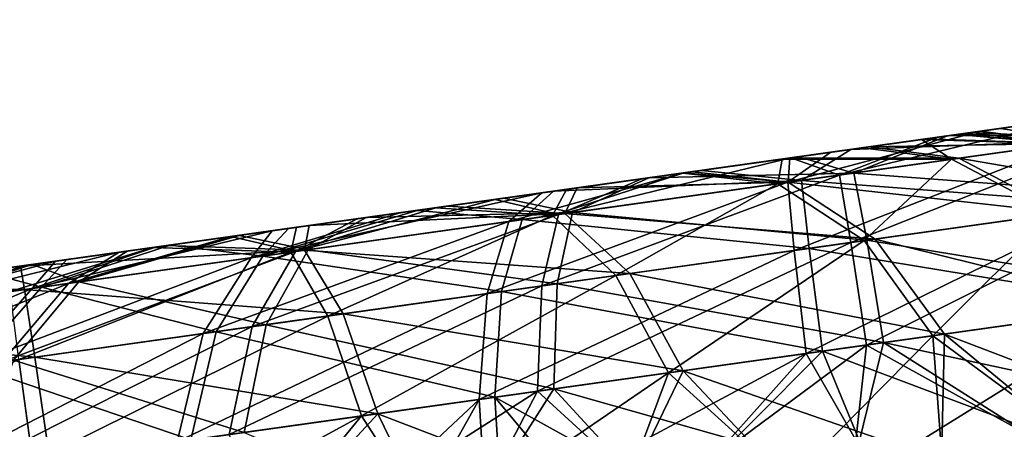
# Model space of a CAD drawing. Header units: metres. Extents: x -241 to 22, y -221 to 108.
# Tile 26 of 256: x -235.006 to -234.166, y -178.966 to -178.616. Entities that reach past the tile are written whole.
import ezdxf

# ---------------------------------------------------------------- set-up
doc = ezdxf.new("R2010")
doc.units = ezdxf.units.M
doc.layers.add('solid_DOMO_E_SIDE_LEVER_PUL_SW0001', color=7, linetype='CONTINUOUS')

msp = doc.modelspace()

# ---------------------------------------------------------------- linework, layer by layer
at = {"layer": 'solid_DOMO_E_SIDE_LEVER_PUL_SW0001'}
for points in [[(-235.141968, -178.845413, -4.786376), (-233.584564, -178.626526, -4.469359), (-233.539886, -178.620255, -4.590609)], [(-235.141968, -178.845413, -4.786376), (-233.539886, -178.620255, -4.590609), (-235.136597, -178.84465, -4.916349)], [(-235.136597, -178.84465, -4.916349), (-233.539886, -178.620255, -4.590609), (-233.514435, -178.616684, -4.717401)], [(-235.136597, -178.84465, -4.916349), (-233.514435, -178.616684, -4.717401), (-235.110962, -178.841049, -5.044384)], [(-235.110962, -178.841049, -5.044384), (-233.514435, -178.616684, -4.717401), (-233.509003, -178.615921, -4.847198)], [(-235.110962, -178.841049, -5.044384), (-233.509003, -178.615921, -4.847198), (-235.065552, -178.834671, -5.166698)], [(-235.065552, -178.834671, -5.166698), (-233.509003, -178.615921, -4.847198), (-233.523712, -178.617981, -4.975644)], [(-235.065552, -178.834671, -5.166698), (-233.523712, -178.617981, -4.975644), (-235.001938, -178.825729, -5.279829)], [(-235.060776, -178.834, 5.177298), (-233.542816, -178.620667, 4.580283), (-233.589828, -178.627274, 4.458593)], [(-235.060776, -178.834, 5.177298), (-234.995834, -178.824875, 5.289437), (-233.542816, -178.620667, 4.580283)], [(-235.001938, -178.825729, -5.279829), (-233.523712, -178.617981, -4.975644), (-233.55809, -178.622818, -5.100356)], [(-235.001938, -178.825729, -5.279829), (-233.55809, -178.622818, -5.100356), (-234.921539, -178.814438, -5.381463)], [(-234.995834, -178.824875, 5.289437), (-233.515488, -178.616821, 4.707961), (-233.542816, -178.620667, 4.580283)], [(-234.995834, -178.824875, 5.289437), (-234.914658, -178.813461, 5.389433), (-233.515488, -178.616821, 4.707961)], [(-234.921539, -178.814438, -5.381463), (-233.55809, -178.622818, -5.100356), (-233.611664, -178.630341, -5.218473)], [(-234.914658, -178.813461, 5.389433), (-233.508408, -178.615829, 4.837862), (-233.515488, -178.616821, 4.707961)], [(-234.914658, -178.813461, 5.389433), (-234.818939, -178.800018, 5.475551), (-233.508408, -178.615829, 4.837862)], [(-234.818939, -178.800018, 5.475551), (-233.521576, -178.617676, 4.967257), (-233.508408, -178.615829, 4.837862)], [(-234.818939, -178.800018, 5.475551), (-234.710617, -178.78479, 5.545637), (-233.521576, -178.617676, 4.967257)], [(-234.710617, -178.78479, 5.545637), (-233.55481, -178.622345, 5.09305), (-233.521576, -178.617676, 4.967257)], [(-234.710617, -178.78479, 5.545637), (-234.593414, -178.768311, 5.597474), (-233.55481, -178.622345, 5.09305)], [(-234.593414, -178.768311, 5.597474), (-233.6073, -178.62973, 5.212001), (-233.55481, -178.622345, 5.09305)], [(-235.127075, -178.843323, -4.657188), (-233.584564, -178.626526, -4.469359), (-235.141968, -178.845413, -4.786376)], [(-235.127075, -178.843323, -4.657188), (-233.647812, -178.635422, -4.35623), (-233.584564, -178.626526, -4.469359)], [(-235.107285, -178.840546, 5.056752), (-233.589828, -178.627274, 4.458593), (-233.654938, -178.636429, 4.346341)], [(-235.107285, -178.840546, 5.056752), (-235.060776, -178.834, 5.177298), (-233.589828, -178.627274, 4.458593)], [(-234.921539, -178.814438, -5.381463), (-233.611664, -178.630341, -5.218473), (-234.826218, -178.801041, -5.469114)], [(-234.826218, -178.801041, -5.469114), (-233.611664, -178.630341, -5.218473), (-233.68248, -178.640289, -5.32609)], [(-234.593414, -178.768311, 5.597474), (-234.469376, -178.750885, 5.630294), (-233.6073, -178.62973, 5.212001)], [(-234.469376, -178.750885, 5.630294), (-233.677765, -178.639633, 5.321418), (-233.6073, -178.62973, 5.212001)], [(-235.134659, -178.844391, 4.930368), (-233.654938, -178.636429, 4.346341), (-233.736649, -178.647903, 4.245814)], [(-235.134659, -178.844391, 4.930368), (-235.107285, -178.840546, 5.056752), (-233.654938, -178.636429, 4.346341)], [(-235.092194, -178.838409, -4.531864), (-233.647812, -178.635422, -4.35623), (-235.127075, -178.843323, -4.657188)], [(-235.092194, -178.838409, -4.531864), (-233.727463, -178.646622, -4.254988), (-233.647812, -178.635422, -4.35623)], [(-234.469376, -178.750885, 5.630294), (-234.341217, -178.73288, 5.642993), (-233.677765, -178.639633, 5.321418)], [(-234.341217, -178.73288, 5.642993), (-233.764847, -178.651871, 5.418592), (-233.677765, -178.639633, 5.321418)], [(-235.142059, -178.845428, 4.80067), (-233.736649, -178.647903, 4.245814), (-233.83313, -178.661469, 4.159461)], [(-235.142059, -178.845428, 4.80067), (-235.134659, -178.844391, 4.930368), (-233.736649, -178.647903, 4.245814)], [(-235.038147, -178.830826, -4.413627), (-233.727463, -178.646622, -4.254988), (-235.092194, -178.838409, -4.531864)], [(-235.038147, -178.830826, -4.413627), (-233.821869, -178.659882, -4.167401), (-233.727463, -178.646622, -4.254988)], [(-234.826218, -178.801041, -5.469114), (-233.68248, -178.640289, -5.32609), (-234.718369, -178.785873, -5.540498)], [(-234.718369, -178.785873, -5.540498), (-233.68248, -178.640289, -5.32609), (-233.769211, -178.652481, -5.421441)], [(-234.718369, -178.785873, -5.540498), (-233.769211, -178.652481, -5.421441), (-234.600479, -178.769318, -5.594031)], [(-234.600479, -178.769318, -5.594031), (-233.769211, -178.652481, -5.421441), (-233.870224, -178.666672, -5.502128)], [(-234.341217, -178.73288, 5.642993), (-234.214355, -178.715042, 5.635658), (-233.764847, -178.651871, 5.418592)], [(-234.214355, -178.715042, 5.635658), (-233.864487, -178.665878, 5.499488), (-233.764847, -178.651871, 5.418592)], [(-235.129288, -178.843628, 4.672006), (-235.142059, -178.845428, 4.80067), (-233.83313, -178.661469, 4.159461)], [(-235.129288, -178.843628, 4.672006), (-233.83313, -178.661469, 4.159461), (-233.94191, -178.676758, 4.089533)], [(-234.966232, -178.820709, -4.305172), (-233.821869, -178.659882, -4.167401), (-235.038147, -178.830826, -4.413627)], [(-234.966232, -178.820709, -4.305172), (-233.929077, -178.674957, -4.095668), (-233.821869, -178.659882, -4.167401)], [(-234.600479, -178.769318, -5.594031), (-233.870224, -178.666672, -5.502128), (-234.475189, -178.751709, -5.628204)], [(-234.475189, -178.751709, -5.628204), (-233.870224, -178.666672, -5.502128), (-233.980835, -178.68222, -5.565248)], [(-234.214355, -178.715042, 5.635658), (-234.089798, -178.69754, 5.608266), (-233.864487, -178.665878, 5.499488)], [(-235.096802, -178.839066, 4.546777), (-235.129288, -178.843628, 4.672006), (-233.94191, -178.676758, 4.089533)], [(-235.096802, -178.839066, 4.546777), (-233.94191, -178.676758, 4.089533), (-234.060486, -178.69342, 4.037589)], [(-234.877914, -178.808304, -4.209206), (-233.929077, -178.674957, -4.095668), (-234.966232, -178.820709, -4.305172)], [(-234.877914, -178.808304, -4.209206), (-234.045547, -178.691315, -4.042014), (-233.929077, -178.674957, -4.095668)], [(-234.475189, -178.751709, -5.628204), (-233.980835, -178.68222, -5.565248), (-234.348053, -178.733841, -5.641817)], [(-234.348053, -178.733841, -5.641817), (-233.980835, -178.68222, -5.565248), (-234.100281, -178.699005, -5.610241)], [(-235.045044, -178.831787, 4.427882), (-235.096802, -178.839066, 4.546777), (-234.060486, -178.69342, 4.037589)], [(-235.045044, -178.831787, 4.427882), (-234.060486, -178.69342, 4.037589), (-234.186172, -178.71109, 4.005111)], [(-234.776901, -178.794098, -4.129484), (-234.045547, -178.691315, -4.042014), (-234.877914, -178.808304, -4.209206)], [(-234.776901, -178.794098, -4.129484), (-234.169144, -178.708694, -4.007256), (-234.045547, -178.691315, -4.042014)], [(-234.056015, -178.713303, 5.712189), (-234.089798, -178.69754, 5.608266), (-234.214355, -178.715042, 5.635658)], [(-234.110367, -178.720947, 3.9094), (-234.186172, -178.71109, 4.005111), (-234.060486, -178.69342, 4.037589)], [(-234.099014, -178.719345, -3.911212), (-234.045547, -178.691315, -4.042014), (-234.169144, -178.708694, -4.007256)], [(-234.348053, -178.733841, -5.641817), (-234.100281, -178.699005, -5.610241), (-234.222443, -178.716187, -5.635711)], [(-234.306534, -178.74852, -5.750588), (-234.100281, -178.699005, -5.610241), (-234.067825, -178.714966, -5.714561)], [(-234.306534, -178.74852, -5.750588), (-234.222443, -178.716187, -5.635711), (-234.100281, -178.699005, -5.610241)], [(-235.828262, -178.941864, 0.006975), (-234.205383, -178.713791, -0.135235), (-234.236542, -178.718155, -0.261462)], [(-235.828262, -178.941864, 0.006975), (-235.817261, -178.940323, 0.135869), (-234.205383, -178.713791, -0.135235)], [(-235.817261, -178.940323, 0.135869), (-234.194229, -178.712219, -0.005098), (-234.205383, -178.713791, -0.135235)], [(-235.817261, -178.940323, 0.135869), (-235.786224, -178.935959, 0.261945), (-234.194229, -178.712219, -0.005098)], [(-235.786224, -178.935959, 0.261945), (-234.203629, -178.713531, 0.125183), (-234.194229, -178.712219, -0.005098)], [(-235.786224, -178.935959, 0.261945), (-235.736237, -178.928925, 0.380986), (-234.203629, -178.713531, 0.125183)], [(-235.736237, -178.928925, 0.380986), (-234.233063, -178.717682, 0.251839), (-234.203629, -178.713531, 0.125183)], [(-234.97583, -178.822067, 4.319136), (-235.045044, -178.831787, 4.427882), (-234.186172, -178.71109, 4.005111)], [(-234.97583, -178.822067, 4.319136), (-234.186172, -178.71109, 4.005111), (-234.313843, -178.729019, 3.993237)], [(-234.66713, -178.778671, -4.06745), (-234.169144, -178.708694, -4.007256), (-234.776901, -178.794098, -4.129484)], [(-234.66713, -178.778671, -4.06745), (-234.296783, -178.726624, -3.992554), (-234.169144, -178.708694, -4.007256)], [(-234.35051, -178.7547, 3.884955), (-234.313843, -178.729019, 3.993237), (-234.186172, -178.71109, 4.005111)], [(-234.35051, -178.7547, 3.884955), (-234.186172, -178.71109, 4.005111), (-234.110367, -178.720947, 3.9094)], [(-234.294235, -178.74678, 5.751339), (-234.214355, -178.715042, 5.635658), (-234.341217, -178.73288, 5.642993)], [(-234.296768, -178.806137, -5.844645), (-234.306534, -178.74852, -5.750588), (-234.067825, -178.714966, -5.714561)], [(-234.099014, -178.719345, -3.911212), (-234.169144, -178.708694, -4.007256), (-234.296783, -178.726624, -3.992554)], [(-234.296768, -178.806137, -5.844645), (-234.067825, -178.714966, -5.714561), (-234.034012, -178.769211, -5.804987)], [(-234.294235, -178.74678, 5.751339), (-234.056015, -178.713303, 5.712189), (-234.214355, -178.715042, 5.635658)], [(-234.021042, -178.767395, 5.802271), (-234.056015, -178.713303, 5.712189), (-234.294235, -178.74678, 5.751339)], [(-234.11702, -178.721878, -0.247075), (-234.236542, -178.718155, -0.261462), (-234.205383, -178.713791, -0.135235)], [(-234.113846, -178.721436, 0.236194), (-234.203629, -178.713531, 0.125183), (-234.233063, -178.717682, 0.251839)], [(-234.11702, -178.721878, -0.247075), (-234.205383, -178.713791, -0.135235), (-234.194229, -178.712219, -0.005098)], [(-234.083939, -178.717224, -0.005652), (-234.194229, -178.712219, -0.005098), (-234.203629, -178.713531, 0.125183)], [(-234.083939, -178.717224, -0.005652), (-234.203629, -178.713531, 0.125183), (-234.113846, -178.721436, 0.236194)], [(-234.11702, -178.721878, -0.247075), (-234.194229, -178.712219, -0.005098), (-234.083939, -178.717224, -0.005652)], [(-235.81926, -178.940598, -0.122076), (-235.828262, -178.941864, 0.006975), (-234.236542, -178.718155, -0.261462)], [(-235.81926, -178.940598, -0.122076), (-234.236542, -178.718155, -0.261462), (-234.286896, -178.725235, -0.381165)], [(-235.736237, -178.928925, 0.380986), (-235.668427, -178.919403, 0.490846), (-234.233063, -178.717682, 0.251839)], [(-235.668427, -178.919403, 0.490846), (-234.281815, -178.724533, 0.372243), (-234.233063, -178.717682, 0.251839)], [(-234.35051, -178.7547, 3.884955), (-234.110367, -178.720947, 3.9094), (-234.345215, -178.812958, 3.790928)], [(-234.306534, -178.74852, -5.750588), (-234.348053, -178.733841, -5.641817), (-234.222443, -178.716187, -5.635711)], [(-234.110367, -178.720947, 3.9094), (-234.080872, -178.775803, 3.817835), (-234.345215, -178.812958, 3.790928)], [(-234.338821, -178.753052, -3.883624), (-234.099014, -178.719345, -3.911212), (-234.296783, -178.726624, -3.992554)], [(-234.068344, -178.774048, -3.819935), (-234.099014, -178.719345, -3.911212), (-234.338821, -178.753052, -3.883624)], [(-234.210861, -178.735077, -0.471624), (-234.286896, -178.725235, -0.381165), (-234.236542, -178.718155, -0.261462)], [(-234.113846, -178.721436, 0.236194), (-234.233063, -178.717682, 0.251839), (-234.281815, -178.724533, 0.372243)], [(-234.113846, -178.721436, 0.236194), (-234.281815, -178.724533, 0.372243), (-234.204727, -178.734207, 0.46198)], [(-234.210861, -178.735077, -0.471624), (-234.236542, -178.718155, -0.261462), (-234.11702, -178.721878, -0.247075)], [(-234.210861, -178.735077, -0.471624), (-234.11702, -178.721878, -0.247075), (-234.12236, -178.781631, -0.519199)], [(-234.113846, -178.721436, 0.236194), (-234.204727, -178.734207, 0.46198), (-234.015579, -178.766617, 0.259938)], [(-235.790176, -178.936508, -0.248625), (-235.81926, -178.940598, -0.122076), (-234.286896, -178.725235, -0.381165)], [(-235.790176, -178.936508, -0.248625), (-234.286896, -178.725235, -0.381165), (-234.355377, -178.734863, -0.491467)], [(-235.668427, -178.919403, 0.490846), (-235.584045, -178.907547, 0.588912), (-234.281815, -178.724533, 0.372243)], [(-235.584045, -178.907547, 0.588912), (-234.348801, -178.733932, 0.483486), (-234.281815, -178.724533, 0.372243)], [(-234.890488, -178.810074, 4.222392), (-234.97583, -178.822067, 4.319136), (-234.313843, -178.729019, 3.993237)], [(-234.890488, -178.810074, 4.222392), (-234.313843, -178.729019, 3.993237), (-234.439392, -178.746674, 4.001015)], [(-234.66713, -178.778671, -4.06745), (-234.55072, -178.762314, -4.023971), (-234.296783, -178.726624, -3.992554)], [(-234.296783, -178.726624, -3.992554), (-234.55072, -178.762314, -4.023971), (-234.42424, -178.744537, -3.998101)], [(-234.35051, -178.7547, 3.884955), (-234.439392, -178.746674, 4.001015), (-234.313843, -178.729019, 3.993237)], [(-234.338821, -178.753052, -3.883624), (-234.296783, -178.726624, -3.992554), (-234.42424, -178.744537, -3.998101)], [(-234.210861, -178.735077, -0.471624), (-234.355377, -178.734863, -0.491467), (-234.286896, -178.725235, -0.381165)], [(-234.204727, -178.734207, 0.46198), (-234.281815, -178.724533, 0.372243), (-234.348801, -178.733932, 0.483486)], [(-235.74202, -178.929749, -0.368444), (-235.790176, -178.936508, -0.248625), (-234.355377, -178.734863, -0.491467)], [(-235.74202, -178.929749, -0.368444), (-234.355377, -178.734863, -0.491467), (-234.440247, -178.746796, -0.589513)], [(-235.584045, -178.907547, 0.588912), (-235.486053, -178.893768, 0.671993), (-234.348801, -178.733932, 0.483486)], [(-235.486053, -178.893768, 0.671993), (-234.432343, -178.745682, 0.582688), (-234.348801, -178.733932, 0.483486)], [(-234.546326, -178.782211, -5.723001), (-234.475189, -178.751709, -5.628204), (-234.348053, -178.733841, -5.641817)], [(-234.306534, -178.74852, -5.750588), (-234.546326, -178.782211, -5.723001), (-234.348053, -178.733841, -5.641817)], [(-234.294235, -178.74678, 5.751339), (-234.341217, -178.73288, 5.642993), (-234.469376, -178.750885, 5.630294)], [(-234.359055, -178.75589, -0.663995), (-234.440247, -178.746796, -0.589513), (-234.355377, -178.734863, -0.491467)], [(-234.350372, -178.754684, 0.65632), (-234.348801, -178.733932, 0.483486), (-234.432343, -178.745682, 0.582688)], [(-234.359055, -178.75589, -0.663995), (-234.355377, -178.734863, -0.491467), (-234.210861, -178.735077, -0.471624)], [(-234.359055, -178.75589, -0.663995), (-234.210861, -178.735077, -0.471624), (-234.285492, -178.80455, -0.730953)], [(-234.204727, -178.734207, 0.46198), (-234.348801, -178.733932, 0.483486), (-234.350372, -178.754684, 0.65632)], [(-234.204727, -178.734207, 0.46198), (-234.350372, -178.754684, 0.65632), (-234.115616, -178.780685, 0.508474)], [(-234.210861, -178.735077, -0.471624), (-234.12236, -178.781631, -0.519199), (-234.285492, -178.80455, -0.730953)], [(-234.204727, -178.734207, 0.46198), (-234.115616, -178.780685, 0.508474), (-234.015579, -178.766617, 0.259938)], [(-235.675919, -178.920456, -0.479359), (-235.74202, -178.929749, -0.368444), (-234.440247, -178.746796, -0.589513)], [(-235.675919, -178.920456, -0.479359), (-234.440247, -178.746796, -0.589513), (-234.53952, -178.760742, -0.673087)], [(-235.486053, -178.893768, 0.671993), (-235.376205, -178.878326, 0.738771), (-234.432343, -178.745682, 0.582688)], [(-235.376205, -178.878326, 0.738771), (-234.530487, -178.759476, 0.667621), (-234.432343, -178.745682, 0.582688)], [(-234.791, -178.796082, 4.140311), (-234.890488, -178.810074, 4.222392), (-234.439392, -178.746674, 4.001015)], [(-234.791, -178.796082, 4.140311), (-234.439392, -178.746674, 4.001015), (-234.560593, -178.763702, 4.028029)], [(-234.58873, -178.788177, 3.924106), (-234.560593, -178.763702, 4.028029), (-234.439392, -178.746674, 4.001015)], [(-234.35051, -178.7547, 3.884955), (-234.58873, -178.788177, 3.924106), (-234.439392, -178.746674, 4.001015)], [(-234.56073, -178.843246, -5.814278), (-234.546326, -178.782211, -5.723001), (-234.306534, -178.74852, -5.750588)], [(-234.56073, -178.843246, -5.814278), (-234.306534, -178.74852, -5.750588), (-234.296768, -178.806137, -5.844645)], [(-234.551498, -178.782944, -0.811079), (-234.53952, -178.760742, -0.673087), (-234.440247, -178.746796, -0.589513)], [(-234.551498, -178.782944, -0.811079), (-234.440247, -178.746796, -0.589513), (-234.359055, -178.75589, -0.663995)], [(-234.338821, -178.753052, -3.883624), (-234.42424, -178.744537, -3.998101), (-234.55072, -178.762314, -4.023971)], [(-234.534378, -178.780533, 5.726895), (-234.294235, -178.74678, 5.751339), (-234.469376, -178.750885, 5.630294)], [(-234.283264, -178.804245, 5.845367), (-234.294235, -178.74678, 5.751339), (-234.534378, -178.780533, 5.726895)], [(-234.350372, -178.754684, 0.65632), (-234.432343, -178.745682, 0.582688), (-234.530487, -178.759476, 0.667621)], [(-234.283264, -178.804245, 5.845367), (-234.021042, -178.767395, 5.802271), (-234.294235, -178.74678, 5.751339)], [(-234.35051, -178.7547, 3.884955), (-234.607422, -178.849808, 3.834023), (-234.58873, -178.788177, 3.924106)], [(-234.35051, -178.7547, 3.884955), (-234.345215, -178.812958, 3.790928), (-234.607422, -178.849808, 3.834023)], [(-234.546326, -178.782211, -5.723001), (-234.600479, -178.769318, -5.594031), (-234.475189, -178.751709, -5.628204)], [(-234.534378, -178.780533, 5.726895), (-234.469376, -178.750885, 5.630294), (-234.593414, -178.768311, 5.597474)], [(-234.577515, -178.786606, -3.919651), (-234.338821, -178.753052, -3.883624), (-234.55072, -178.762314, -4.023971)], [(-234.332306, -178.811142, -3.789567), (-234.338821, -178.753052, -3.883624), (-234.577515, -178.786606, -3.919651)], [(-234.551498, -178.782944, -0.811079), (-234.359055, -178.75589, -0.663995), (-234.49733, -178.834335, -0.892858)], [(-234.350372, -178.754684, 0.65632), (-234.530487, -178.759476, 0.667621), (-234.540878, -178.781448, 0.80597)], [(-234.350372, -178.754684, 0.65632), (-234.540878, -178.781448, 0.80597), (-234.27594, -178.803223, 0.722396)], [(-234.359055, -178.75589, -0.663995), (-234.285492, -178.80455, -0.730953), (-234.49733, -178.834335, -0.892858)], [(-234.350372, -178.754684, 0.65632), (-234.27594, -178.803223, 0.722396), (-234.115616, -178.780685, 0.508474)], [(-234.068344, -178.774048, -3.819935), (-234.338821, -178.753052, -3.883624), (-234.332306, -178.811142, -3.789567)], [(-235.593094, -178.908813, -0.578714), (-235.675919, -178.920456, -0.479359), (-234.53952, -178.760742, -0.673087)], [(-235.593094, -178.908813, -0.578714), (-234.53952, -178.760742, -0.673087), (-234.651047, -178.776413, -0.740007)], [(-235.376205, -178.878326, 0.738771), (-235.256775, -178.861542, 0.787419), (-234.530487, -178.759476, 0.667621)], [(-235.256775, -178.861542, 0.787419), (-234.641144, -178.775024, 0.736086), (-234.530487, -178.759476, 0.667621)], [(-234.808792, -178.819107, 4.024185), (-234.680832, -178.780609, 4.075358), (-234.560593, -178.763702, 4.028029)], [(-234.58873, -178.788177, 3.924106), (-234.808792, -178.819107, 4.024185), (-234.560593, -178.763702, 4.028029)], [(-234.680832, -178.780609, 4.075358), (-234.791, -178.796082, 4.140311), (-234.560593, -178.763702, 4.028029)], [(-234.66713, -178.778671, -4.06745), (-234.577515, -178.786606, -3.919651), (-234.55072, -178.762314, -4.023971)], [(-234.551498, -178.782944, -0.811079), (-234.651047, -178.776413, -0.740007), (-234.53952, -178.760742, -0.673087)], [(-234.540878, -178.781448, 0.80597), (-234.530487, -178.759476, 0.667621), (-234.641144, -178.775024, 0.736086)], [(-234.770889, -178.813782, -5.633677), (-234.718369, -178.785873, -5.540498), (-234.600479, -178.769318, -5.594031)], [(-234.546326, -178.782211, -5.723001), (-234.770889, -178.813782, -5.633677), (-234.600479, -178.769318, -5.594031)], [(-234.534378, -178.780533, 5.726895), (-234.593414, -178.768311, 5.597474), (-234.710617, -178.78479, 5.545637)], [(-234.068344, -178.774048, -3.819935), (-234.332306, -178.811142, -3.789567), (-234.0401, -178.859512, -3.755442)], [(-234.296768, -178.806137, -5.844645), (-234.034012, -178.769211, -5.804987), (-234.283295, -178.893692, -5.911102)], [(-234.283295, -178.893692, -5.911102), (-234.034012, -178.769211, -5.804987), (-234.00354, -178.85437, -5.868879)], [(-234.283264, -178.804245, 5.845367), (-233.989761, -178.852432, 5.86592), (-234.021042, -178.767395, 5.802271)], [(-235.496323, -178.895218, -0.66336), (-235.593094, -178.908813, -0.578714), (-234.651047, -178.776413, -0.740007)], [(-235.496323, -178.895218, -0.66336), (-234.651047, -178.776413, -0.740007), (-234.770233, -178.793167, -0.787722)], [(-235.256775, -178.861542, 0.787419), (-235.133011, -178.844147, 0.816472), (-234.641144, -178.775024, 0.736086)], [(-235.133011, -178.844147, 0.816472), (-234.759323, -178.791641, 0.785356), (-234.641144, -178.775024, 0.736086)], [(-234.808792, -178.819107, 4.024185), (-234.791, -178.796082, 4.140311), (-234.680832, -178.780609, 4.075358)], [(-234.807922, -178.877975, -5.715954), (-234.770889, -178.813782, -5.633677), (-234.546326, -178.782211, -5.723001)], [(-234.807922, -178.877975, -5.715954), (-234.546326, -178.782211, -5.723001), (-234.56073, -178.843246, -5.814278)], [(-234.798859, -178.817703, -4.016839), (-234.577515, -178.786606, -3.919651), (-234.66713, -178.778671, -4.06745)], [(-234.798859, -178.817703, -4.016839), (-234.66713, -178.778671, -4.06745), (-234.776901, -178.794098, -4.129484)], [(-234.775085, -178.814362, -0.902853), (-234.770233, -178.793167, -0.787722), (-234.651047, -178.776413, -0.740007)], [(-234.775085, -178.814362, -0.902853), (-234.651047, -178.776413, -0.740007), (-234.551498, -178.782944, -0.811079)], [(-234.540878, -178.781448, 0.80597), (-234.759323, -178.791641, 0.785356), (-234.763245, -178.812698, 0.900732)], [(-234.540878, -178.781448, 0.80597), (-234.763245, -178.812698, 0.900732), (-234.485641, -178.832687, 0.887124)], [(-234.760056, -178.812256, 5.640521), (-234.534378, -178.780533, 5.726895), (-234.710617, -178.78479, 5.545637)], [(-234.547607, -178.8414, 5.81846), (-234.534378, -178.780533, 5.726895), (-234.760056, -178.812256, 5.640521)], [(-234.540878, -178.781448, 0.80597), (-234.641144, -178.775024, 0.736086), (-234.759323, -178.791641, 0.785356)], [(-234.283264, -178.804245, 5.845367), (-234.534378, -178.780533, 5.726895), (-234.547607, -178.8414, 5.81846)], [(-234.540878, -178.781448, 0.80597), (-234.485641, -178.832687, 0.887124), (-234.27594, -178.803223, 0.722396)], [(-234.345215, -178.812958, 3.790928), (-234.080872, -178.775803, 3.817835), (-234.334885, -178.90094, 3.724492)], [(-234.080872, -178.775803, 3.817835), (-234.053452, -178.861389, 3.753139), (-234.334885, -178.90094, 3.724492)], [(-234.285492, -178.80455, -0.730953), (-234.12236, -178.781631, -0.519199), (-234.226929, -178.885773, -0.778263)], [(-234.115616, -178.780685, 0.508474), (-234.27594, -178.803223, 0.722396), (-234.046066, -178.860352, 0.541325)], [(-234.12236, -178.781631, -0.519199), (-234.053253, -178.861359, -0.552813), (-234.226929, -178.885773, -0.778263)], [(-234.84967, -178.88385, 3.944186), (-234.808792, -178.819107, 4.024185), (-234.58873, -178.788177, 3.924106)], [(-234.84967, -178.88385, 3.944186), (-234.58873, -178.788177, 3.924106), (-234.607422, -178.849808, 3.834023)], [(-234.770889, -178.813782, -5.633677), (-234.826218, -178.801041, -5.469114), (-234.718369, -178.785873, -5.540498)], [(-234.760056, -178.812256, 5.640521), (-234.710617, -178.78479, 5.545637), (-234.818939, -178.800018, 5.475551)], [(-234.798859, -178.817703, -4.016839), (-234.595062, -178.848068, -3.829225), (-234.577515, -178.786606, -3.919651)], [(-234.775085, -178.814362, -0.902853), (-234.551498, -178.782944, -0.811079), (-234.743454, -178.868912, -0.993878)], [(-234.551498, -178.782944, -0.811079), (-234.49733, -178.834335, -0.892858), (-234.743454, -178.868912, -0.993878)], [(-234.332306, -178.811142, -3.789567), (-234.577515, -178.786606, -3.919651), (-234.595062, -178.848068, -3.829225)], [(-235.387451, -178.879913, -0.731906), (-235.496323, -178.895218, -0.66336), (-234.770233, -178.793167, -0.787722)], [(-235.387451, -178.879913, -0.731906), (-234.770233, -178.793167, -0.787722), (-234.892868, -178.81041, -0.815978)], [(-235.133011, -178.844147, 0.816472), (-235.005859, -178.826279, 0.825625), (-234.759323, -178.791641, 0.785356)], [(-235.005859, -178.826279, 0.825625), (-234.881531, -178.808807, 0.815268), (-234.759323, -178.791641, 0.785356)], [(-234.995712, -178.845367, 4.17837), (-234.890488, -178.810074, 4.222392), (-234.791, -178.796082, 4.140311)], [(-234.808792, -178.819107, 4.024185), (-234.995712, -178.845367, 4.17837), (-234.791, -178.796082, 4.140311)], [(-234.775085, -178.814362, -0.902853), (-234.892868, -178.81041, -0.815978), (-234.770233, -178.793167, -0.787722)], [(-234.763245, -178.812698, 0.900732), (-234.759323, -178.791641, 0.785356), (-234.881531, -178.808807, 0.815268)], [(-234.798859, -178.817703, -4.016839), (-234.776901, -178.794098, -4.129484), (-234.877914, -178.808304, -4.209206)], [(-234.964905, -178.841049, -5.488707), (-234.921539, -178.814438, -5.381463), (-234.826218, -178.801041, -5.469114)], [(-234.770889, -178.813782, -5.633677), (-234.964905, -178.841049, -5.488707), (-234.826218, -178.801041, -5.469114)], [(-234.955917, -178.839783, 5.498104), (-234.818939, -178.800018, 5.475551), (-234.914658, -178.813461, 5.389433)], [(-234.955917, -178.839783, 5.498104), (-234.760056, -178.812256, 5.640521), (-234.818939, -178.800018, 5.475551)], [(-234.296768, -178.806137, -5.844645), (-234.283295, -178.893692, -5.911102), (-234.564331, -178.933182, -5.87877)], [(-234.56073, -178.843246, -5.814278), (-234.296768, -178.806137, -5.844645), (-234.564331, -178.933182, -5.87877)], [(-234.283264, -178.804245, 5.845367), (-234.547607, -178.8414, 5.81846), (-234.268936, -178.891678, 5.911803)], [(-234.49733, -178.834335, -0.892858), (-234.285492, -178.80455, -0.730953), (-234.452469, -178.917465, -0.950639)], [(-234.27594, -178.803223, 0.722396), (-234.485641, -178.832687, 0.887124), (-234.216766, -178.884338, 0.769082)], [(-234.285492, -178.80455, -0.730953), (-234.226929, -178.885773, -0.778263), (-234.452469, -178.917465, -0.950639)], [(-234.283264, -178.804245, 5.845367), (-234.268936, -178.891678, 5.911803), (-233.989761, -178.852432, 5.86592)], [(-234.27594, -178.803223, 0.722396), (-234.216766, -178.884338, 0.769082), (-234.046066, -178.860352, 0.541325)], [(-235.269104, -178.863281, -0.782361), (-235.387451, -178.879913, -0.731906), (-234.892868, -178.81041, -0.815978)], [(-235.269104, -178.863281, -0.782361), (-234.892868, -178.81041, -0.815978), (-235.016693, -178.827805, -0.82454)], [(-235.115158, -178.862167, -5.297967), (-235.001938, -178.825729, -5.279829), (-234.921539, -178.814438, -5.381463)], [(-234.964905, -178.841049, -5.488707), (-235.115158, -178.862167, -5.297967), (-234.921539, -178.814438, -5.381463)], [(-235.021484, -178.90799, -5.556376), (-234.964905, -178.841049, -5.488707), (-234.770889, -178.813782, -5.633677)], [(-235.021484, -178.90799, -5.556376), (-234.770889, -178.813782, -5.633677), (-234.807922, -178.877975, -5.715954)], [(-235.014587, -178.848022, -0.933061), (-235.016693, -178.827805, -0.82454), (-234.892868, -178.81041, -0.815978)], [(-234.775085, -178.814362, -0.902853), (-235.014587, -178.848022, -0.933061), (-234.892868, -178.81041, -0.815978)], [(-234.775085, -178.814362, -0.902853), (-235.007065, -178.905975, -1.02713), (-235.014587, -178.848022, -0.933061)], [(-234.775085, -178.814362, -0.902853), (-234.743454, -178.868912, -0.993878), (-235.007065, -178.905975, -1.02713)], [(-234.763245, -178.812698, 0.900732), (-234.881531, -178.808807, 0.815268), (-235.005859, -178.826279, 0.825625)], [(-234.763245, -178.812698, 0.900732), (-235.005859, -178.826279, 0.825625), (-235.002319, -178.846298, 0.934147)], [(-234.763245, -178.812698, 0.900732), (-235.002319, -178.846298, 0.934147), (-234.730408, -178.867081, 0.991434)], [(-234.955917, -178.839783, 5.498104), (-234.914658, -178.813461, 5.389433), (-234.995834, -178.824875, 5.289437)], [(-234.995712, -178.845367, 4.17837), (-234.97583, -178.822067, 4.319136), (-234.890488, -178.810074, 4.222392)], [(-234.987732, -178.844254, -4.168563), (-234.877914, -178.808304, -4.209206), (-234.966232, -178.820709, -4.305172)], [(-234.987732, -178.844254, -4.168563), (-234.798859, -178.817703, -4.016839), (-234.877914, -178.808304, -4.209206)], [(-234.796036, -178.876312, 5.723382), (-234.760056, -178.812256, 5.640521), (-234.955917, -178.839783, 5.498104)], [(-234.547607, -178.8414, 5.81846), (-234.760056, -178.812256, 5.640521), (-234.796036, -178.876312, 5.723382)], [(-234.763245, -178.812698, 0.900732), (-234.730408, -178.867081, 0.991434), (-234.485641, -178.832687, 0.887124)], [(-234.345215, -178.812958, 3.790928), (-234.614059, -178.94017, 3.770375), (-234.607422, -178.849808, 3.834023)], [(-234.345215, -178.812958, 3.790928), (-234.334885, -178.90094, 3.724492), (-234.614059, -178.94017, 3.770375)], [(-234.332306, -178.811142, -3.789567), (-234.595062, -178.848068, -3.829225), (-234.321136, -178.899002, -3.72311)], [(-234.332306, -178.811142, -3.789567), (-234.321136, -178.899002, -3.72311), (-234.0401, -178.859512, -3.755442)], [(-235.136734, -178.865189, 4.376156), (-235.045044, -178.831787, 4.427882), (-234.97583, -178.822067, 4.319136)], [(-234.995712, -178.845367, 4.17837), (-235.136734, -178.865189, 4.376156), (-234.97583, -178.822067, 4.319136)], [(-235.05542, -178.912766, 4.113907), (-234.995712, -178.845367, 4.17837), (-234.808792, -178.819107, 4.024185)], [(-235.05542, -178.912766, 4.113907), (-234.808792, -178.819107, 4.024185), (-234.84967, -178.88385, 3.944186)], [(-234.987732, -178.844254, -4.168563), (-234.966232, -178.820709, -4.305172), (-235.038147, -178.830826, -4.413627)], [(-234.838699, -178.882309, -3.936205), (-234.798859, -178.817703, -4.016839), (-234.987732, -178.844254, -4.168563)], [(-234.838699, -178.882309, -3.936205), (-234.595062, -178.848068, -3.829225), (-234.798859, -178.817703, -4.016839)], [(-235.002319, -178.846298, 0.934147), (-235.005859, -178.826279, 0.825625), (-235.133011, -178.844147, 0.816472)], [(-235.131302, -178.864426, -4.364485), (-234.987732, -178.844254, -4.168563), (-235.038147, -178.830826, -4.413627)], [(-235.115158, -178.862167, -5.297967), (-235.065552, -178.834671, -5.166698), (-235.001938, -178.825729, -5.279829)], [(-235.108612, -178.861237, 5.309348), (-234.995834, -178.824875, 5.289437), (-235.060776, -178.834, 5.177298)], [(-235.108612, -178.861237, 5.309348), (-234.955917, -178.839783, 5.498104), (-234.995834, -178.824875, 5.289437)], [(-234.485641, -178.832687, 0.887124), (-234.730408, -178.867081, 0.991434), (-234.440018, -178.91571, 0.944465)], [(-234.485641, -178.832687, 0.887124), (-234.440018, -178.91571, 0.944465), (-234.216766, -178.884338, 0.769082)], [(-235.186874, -178.931244, -5.346418), (-235.115158, -178.862167, -5.297967), (-234.964905, -178.841049, -5.488707)], [(-235.186874, -178.931244, -5.346418), (-234.964905, -178.841049, -5.488707), (-235.021484, -178.90799, -5.556376)], [(-235.011627, -178.906616, 5.566615), (-234.955917, -178.839783, 5.498104), (-235.108612, -178.861237, 5.309348)], [(-234.796036, -178.876312, 5.723382), (-234.955917, -178.839783, 5.498104), (-235.011627, -178.906616, 5.566615)], [(-234.547607, -178.8414, 5.81846), (-234.796036, -178.876312, 5.723382), (-234.550369, -178.931229, 5.883155)], [(-234.743454, -178.868912, -0.993878), (-234.49733, -178.834335, -0.892858), (-234.714508, -178.9543, -1.058193)], [(-234.49733, -178.834335, -0.892858), (-234.452469, -178.917465, -0.950639), (-234.714508, -178.9543, -1.058193)], [(-234.547607, -178.8414, 5.81846), (-234.550369, -178.931229, 5.883155), (-234.268936, -178.891678, 5.911803)], [(-235.241806, -178.879959, 0.903938), (-235.002319, -178.846298, 0.934147), (-235.133011, -178.844147, 0.816472)], [(-234.993561, -178.904068, 1.028216), (-235.002319, -178.846298, 0.934147), (-235.241806, -178.879959, 0.903938)], [(-235.210663, -178.934586, 4.331621), (-235.136734, -178.865189, 4.376156), (-234.995712, -178.845367, 4.17837)], [(-235.210663, -178.934586, 4.331621), (-234.995712, -178.845367, 4.17837), (-235.05542, -178.912766, 4.113907)], [(-235.046616, -178.91153, -4.103217), (-234.987732, -178.844254, -4.168563), (-235.131302, -178.864426, -4.364485)], [(-234.838699, -178.882309, -3.936205), (-234.987732, -178.844254, -4.168563), (-235.046616, -178.91153, -4.103217)], [(-234.730408, -178.867081, 0.991434), (-235.002319, -178.846298, 0.934147), (-234.993561, -178.904068, 1.028216)], [(-234.607422, -178.849808, 3.834023), (-234.614059, -178.94017, 3.770375), (-234.871979, -178.976425, 3.887662)], [(-234.84967, -178.88385, 3.944186), (-234.607422, -178.849808, 3.834023), (-234.871979, -178.976425, 3.887662)], [(-234.838699, -178.882309, -3.936205), (-234.600876, -178.938324, -3.765333), (-234.595062, -178.848068, -3.829225)], [(-234.56073, -178.843246, -5.814278), (-234.564331, -178.933182, -5.87877), (-234.827499, -178.970169, -5.774088)], [(-234.807922, -178.877975, -5.715954), (-234.56073, -178.843246, -5.814278), (-234.827499, -178.970169, -5.774088)], [(-234.595062, -178.848068, -3.829225), (-234.600876, -178.938324, -3.765333), (-234.321136, -178.899002, -3.72311)], [(-234.283295, -178.893692, -5.911102), (-234.00354, -178.85437, -5.868879), (-234.128983, -178.979599, -5.929625)], [(-233.989761, -178.852432, 5.86592), (-234.268936, -178.891678, 5.911803), (-233.966431, -178.956741, 5.894453)], [(-234.334885, -178.90094, 3.724492), (-234.053452, -178.861389, 3.753139), (-234.277832, -179.000504, 3.694227)], [(-234.0401, -178.859512, -3.755442), (-234.321136, -178.899002, -3.72311), (-234.112579, -178.97728, -3.707096)], [(-234.053452, -178.861389, 3.753139), (-234.111328, -178.977112, 3.708291), (-234.277832, -179.000504, 3.694227)], [(-234.226929, -178.885773, -0.778263), (-234.053253, -178.861359, -0.552813), (-234.104782, -178.976196, -0.70252)], [(-234.046066, -178.860352, 0.541325), (-234.216766, -178.884338, 0.769082), (-234.010803, -178.962982, 0.565216)], [(-234.743454, -178.868912, -0.993878), (-234.995178, -178.993744, -1.093596), (-235.007065, -178.905975, -1.02713)], [(-234.743454, -178.868912, -0.993878), (-234.714508, -178.9543, -1.058193), (-234.995178, -178.993744, -1.093596)], [(-234.730408, -178.867081, 0.991434), (-234.993561, -178.904068, 1.028216), (-234.700623, -178.952347, 1.05552)], [(-234.730408, -178.867081, 0.991434), (-234.700623, -178.952347, 1.05552), (-234.440018, -178.91571, 0.944465)], [(-235.257187, -178.941116, 0.994963), (-234.993561, -178.904068, 1.028216), (-235.241806, -178.879959, 0.903938)], [(-234.807922, -178.877975, -5.715954), (-234.827499, -178.970169, -5.774088), (-235.054871, -179.002136, -5.604189)], [(-235.021484, -178.90799, -5.556376), (-234.807922, -178.877975, -5.715954), (-235.054871, -179.002136, -5.604189)], [(-234.838699, -178.882309, -3.936205), (-235.046616, -178.91153, -4.103217), (-234.860275, -178.974777, -3.879232)], [(-234.796036, -178.876312, 5.723382), (-235.011627, -178.906616, 5.566615), (-234.814865, -178.968399, 5.781929)], [(-234.838699, -178.882309, -3.936205), (-234.860275, -178.974777, -3.879232), (-234.600876, -178.938324, -3.765333)], [(-234.796036, -178.876312, 5.723382), (-234.814865, -178.968399, 5.781929), (-234.550369, -178.931229, 5.883155)], [(-234.84967, -178.88385, 3.944186), (-234.871979, -178.976425, 3.887662), (-235.091034, -179.007217, 4.06836)], [(-235.05542, -178.912766, 4.113907), (-234.84967, -178.88385, 3.944186), (-235.091034, -179.007217, 4.06836)], [(-234.268936, -178.891678, 5.911803), (-234.550369, -178.931229, 5.883155), (-234.296326, -179.003113, 5.942068)], [(-234.452469, -178.917465, -0.950639), (-234.226929, -178.885773, -0.778263), (-234.349808, -179.01062, -0.930609)], [(-234.216766, -178.884338, 0.769082), (-234.440018, -178.91571, 0.944465), (-234.219482, -178.99231, 0.8276)], [(-234.226929, -178.885773, -0.778263), (-234.218796, -178.992218, -0.825878), (-234.349808, -179.01062, -0.930609)], [(-234.268936, -178.891678, 5.911803), (-234.296326, -179.003113, 5.942068), (-234.129608, -178.979675, 5.930799)], [(-234.268936, -178.891678, 5.911803), (-234.129608, -178.979675, 5.930799), (-233.966431, -178.956741, 5.894453)], [(-234.226929, -178.885773, -0.778263), (-234.104782, -178.976196, -0.70252), (-234.218796, -178.992218, -0.825878)], [(-234.216766, -178.884338, 0.769082), (-234.219482, -178.99231, 0.8276), (-234.105362, -178.976273, 0.704339)], [(-234.216766, -178.884338, 0.769082), (-234.105362, -178.976273, 0.704339), (-234.010803, -178.962982, 0.565216)], [(-234.321136, -178.899002, -3.72311), (-234.600876, -178.938324, -3.765333), (-234.445786, -179.024109, -3.704587)], [(-234.564331, -178.933182, -5.87877), (-234.283295, -178.893692, -5.911102), (-234.462204, -179.026428, -5.927116)], [(-234.283295, -178.893692, -5.911102), (-234.295685, -179.003021, -5.941034), (-234.462204, -179.026428, -5.927116)], [(-234.321136, -178.899002, -3.72311), (-234.445786, -179.024109, -3.704587), (-234.279083, -179.000687, -3.693178)], [(-234.321136, -178.899002, -3.72311), (-234.279083, -179.000687, -3.693178), (-234.112579, -178.97728, -3.707096)], [(-234.283295, -178.893692, -5.911102), (-234.128983, -178.979599, -5.929625), (-234.295685, -179.003021, -5.941034)], [(-235.007065, -178.905975, -1.02713), (-234.995178, -178.993744, -1.093596), (-235.27536, -179.033112, -1.054435)], [(-235.257187, -178.941116, 0.994963), (-234.980804, -178.991714, 1.094681), (-234.993561, -178.904068, 1.028216)], [(-235.011627, -178.906616, 5.566615), (-235.044403, -179.000656, 5.615023), (-234.814865, -178.968399, 5.781929)], [(-234.700623, -178.952347, 1.05552), (-234.993561, -178.904068, 1.028216), (-234.980804, -178.991714, 1.094681)], [(-234.334885, -178.90094, 3.724492), (-234.607742, -179.046875, 3.741842), (-234.614059, -178.94017, 3.770375)], [(-234.334885, -178.90094, 3.724492), (-234.444565, -179.023941, 3.705495), (-234.607742, -179.046875, 3.741842)], [(-234.334885, -178.90094, 3.724492), (-234.277832, -179.000504, 3.694227), (-234.444565, -179.023941, 3.705495)], [(-235.046616, -178.91153, -4.103217), (-235.081635, -179.00589, -4.057045), (-234.860275, -178.974777, -3.879232)], [(-234.440018, -178.91571, 0.944465), (-234.700623, -178.952347, 1.05552), (-234.495728, -179.031128, 1.015841)], [(-234.440018, -178.91571, 0.944465), (-234.495728, -179.031128, 1.015841), (-234.350586, -179.010742, 0.93222)], [(-234.440018, -178.91571, 0.944465), (-234.350586, -179.010742, 0.93222), (-234.219482, -178.99231, 0.8276)], [(-234.714508, -178.9543, -1.058193), (-234.452469, -178.917465, -0.950639), (-234.650726, -179.052917, -1.07522)], [(-234.452469, -178.917465, -0.950639), (-234.494873, -179.031021, -1.014352), (-234.650726, -179.052917, -1.07522)], [(-234.452469, -178.917465, -0.950639), (-234.349808, -179.01062, -0.930609), (-234.494873, -179.031021, -1.014352)], [(-231.382324, -178.917648, 14.497453), (-234.48732, -180.81311, 14.100116), (-232.386871, -180.517914, 16.30419)], [(-233.214157, -179.175125, 12.519616), (-234.48732, -180.81311, 14.100116), (-231.382324, -178.917648, 14.497453)], [(-234.827499, -178.970169, -5.774088), (-234.564331, -178.933182, -5.87877), (-234.779739, -179.071045, -5.825116)], [(-234.550369, -178.931229, 5.883155), (-234.814865, -178.968399, 5.781929), (-234.625397, -179.049362, 5.888925)], [(-234.564331, -178.933182, -5.87877), (-234.624771, -179.049271, -5.888184), (-234.779739, -179.071045, -5.825116)], [(-234.550369, -178.931229, 5.883155), (-234.625397, -179.049362, 5.888925), (-234.462845, -179.02652, 5.928004)], [(-234.564331, -178.933182, -5.87877), (-234.462204, -179.026428, -5.927116), (-234.624771, -179.049271, -5.888184)], [(-234.550369, -178.931229, 5.883155), (-234.462845, -179.02652, 5.928004), (-234.296326, -179.003113, 5.942068)], [(-235.257187, -178.941116, 0.994963), (-235.261475, -179.031158, 1.059278), (-234.980804, -178.991714, 1.094681)], [(-234.871979, -178.976425, 3.887662), (-234.614059, -178.94017, 3.770375), (-234.749451, -179.066788, 3.795758)], [(-234.860275, -178.974777, -3.879232), (-234.594193, -179.044968, -3.736691), (-234.600876, -178.938324, -3.765333)], [(-234.614059, -178.94017, 3.770375), (-234.679504, -179.056961, 3.766363), (-234.749451, -179.066788, 3.795758)], [(-234.614059, -178.94017, 3.770375), (-234.607742, -179.046875, 3.741842), (-234.679504, -179.056961, 3.766363)], [(-234.600876, -178.938324, -3.765333), (-234.520523, -179.034622, -3.718082), (-234.445786, -179.024109, -3.704587)], [(-234.600876, -178.938324, -3.765333), (-234.594193, -179.044968, -3.736691), (-234.520523, -179.034622, -3.718082)], [(-234.714508, -178.9543, -1.058193), (-234.980545, -179.099274, -1.123392), (-234.995178, -178.993744, -1.093596)], [(-234.700623, -178.952347, 1.05552), (-234.980804, -178.991714, 1.094681), (-234.814758, -179.075974, 1.113061)], [(-234.714508, -178.9543, -1.058193), (-234.813843, -179.075836, -1.111842), (-234.980545, -179.099274, -1.123392)], [(-234.700623, -178.952347, 1.05552), (-234.814758, -179.075974, 1.113061), (-234.651627, -179.05304, 1.076577)], [(-234.714508, -178.9543, -1.058193), (-234.650726, -179.052917, -1.07522), (-234.813843, -179.075836, -1.111842)], [(-234.700623, -178.952347, 1.05552), (-234.651627, -179.05304, 1.076577), (-234.495728, -179.031128, 1.015841)]]:
    msp.add_3dface(points, dxfattribs=at)

doc.saveas('drawing.dxf')
